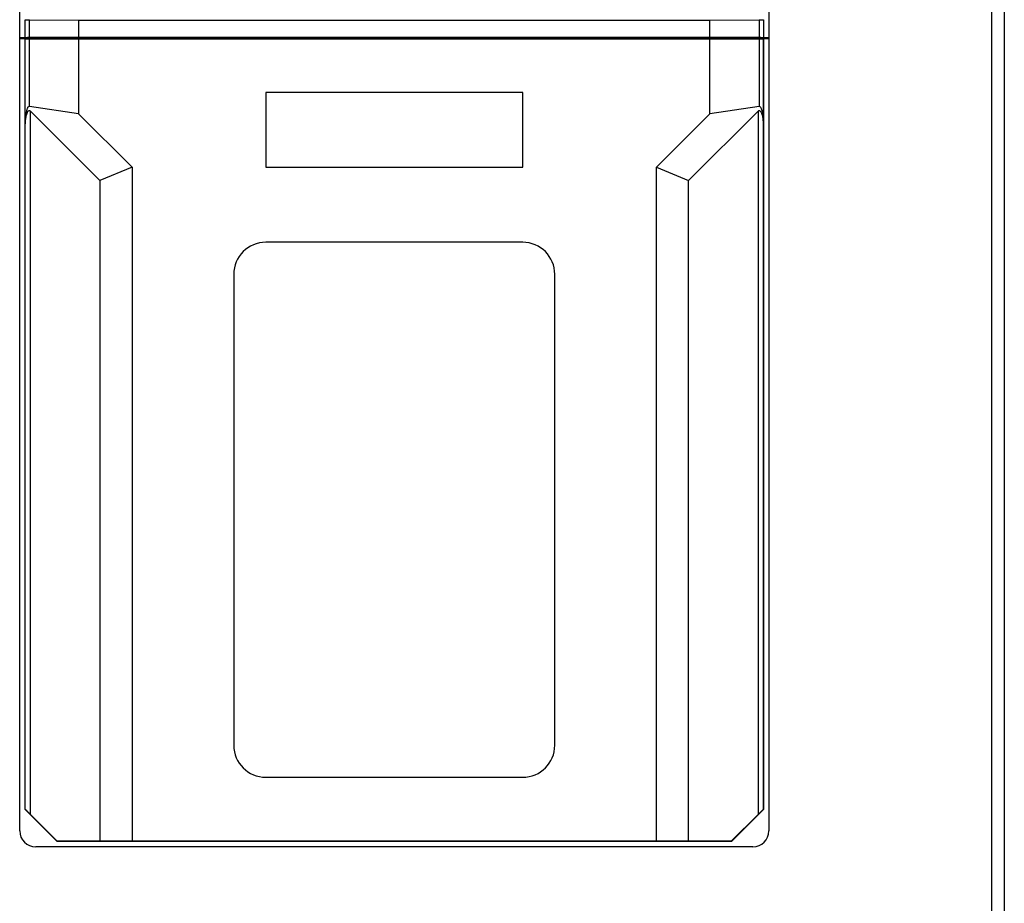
# Model space of a CAD drawing. Header units: millimetres. Extents: x 1117 to 38156, y -1945 to 7303.
# Tile 149 of 256: x 5528 to 5620, y 663 to 745. Entities that reach past the tile are written whole.
import ezdxf

# ---------------------------------------------------------------- set-up
doc = ezdxf.new("R2010")
doc.units = ezdxf.units.MM

msp = doc.modelspace()

# ---------------------------------------------------------------- linework, layer by layer
at = {"linetype": 'Continuous'}
for p, q in [((5619.911, 887.6), (5619.911, 469.6)), ((5618.711, 874.6), (5618.711, 484.1)), ((5527.911, 669.35), (5527.911, 837.85)), ((5597.911, 837.85), (5597.911, 669.35)), ((5528.411, 743.463), (5528.411, 745.14)), ((5528.813, 745.131), (5533.411, 745.115)), ((5528.813, 743.465), (5528.813, 745.131)), ((5533.411, 745.115), (5592.411, 745.115)), ((5533.411, 745.115), (5533.411, 743.47)), ((5592.411, 745.115), (5597.009, 745.131)), ((5592.411, 743.47), (5592.411, 745.115)), ((5597.009, 745.131), (5597.009, 743.465)), ((5597.411, 745.14), (5597.411, 743.463)), ((5528.411, 743.46), (5527.911, 743.46)), ((5527.911, 743.41), (5528.129, 743.41)), ((5528.129, 743.41), (5528.129, 743.35)), ((5528.411, 671.35), (5528.411, 743.421)), ((5533.411, 743.47), (5528.813, 743.465)), ((5529.911, 743.423), (5529.142, 743.423)), ((5529.99, 743.447), (5529.911, 743.423)), ((5529.911, 743.423), (5529.911, 743.35)), ((5531.833, 743.447), (5529.99, 743.447)), ((5529.99, 743.447), (5529.99, 743.35)), ((5531.911, 743.423), (5531.833, 743.447)), ((5531.833, 743.447), (5531.833, 743.35)), ((5593.911, 743.423), (5531.911, 743.423)), ((5531.911, 743.423), (5531.911, 743.35)), ((5592.411, 743.47), (5533.411, 743.47)), ((5597.009, 743.465), (5592.411, 743.47)), ((5593.99, 743.447), (5593.911, 743.423)), ((5593.911, 743.423), (5593.911, 743.35)), ((5595.833, 743.447), (5593.99, 743.447)), ((5593.99, 743.447), (5593.99, 743.35)), ((5595.911, 743.423), (5595.833, 743.447)), ((5595.833, 743.447), (5595.833, 743.35)), ((5596.68, 743.423), (5595.911, 743.423)), ((5595.911, 743.423), (5595.911, 743.35)), ((5597.911, 743.46), (5597.411, 743.46)), ((5597.411, 671.35), (5597.411, 743.421)), ((5597.693, 743.41), (5597.911, 743.41)), ((5597.693, 743.41), (5597.693, 743.35)), ((5528.411, 743.35), (5527.911, 743.35)), ((5528.422, 743.35), (5597.401, 743.35)), ((5528.422, 735.399), (5528.422, 743.35)), ((5528.824, 737.045), (5528.824, 743.35)), ((5533.411, 743.35), (5533.411, 736.35)), ((5592.411, 736.35), (5592.411, 743.35)), ((5596.999, 743.35), (5596.999, 737.045)), ((5597.401, 743.35), (5597.401, 735.399)), ((5597.911, 743.35), (5597.411, 743.35)), ((5574.911, 738.35), (5550.911, 738.35)), ((5550.911, 738.35), (5550.911, 731.35)), ((5574.911, 731.35), (5574.911, 738.35)), ((5533.411, 736.35), (5528.824, 737.045)), ((5596.999, 737.045), (5592.411, 736.35)), ((5528.92, 736.598), (5535.411, 730.107)), ((5528.92, 670.866), (5528.92, 736.598)), ((5533.411, 736.35), (5538.411, 731.35)), ((5587.411, 731.35), (5592.411, 736.35)), ((5590.411, 730.107), (5596.902, 736.598)), ((5596.902, 736.598), (5596.902, 670.866)), ((5528.42, 735.014), (5528.422, 735.399)), ((5597.401, 735.399), (5597.402, 735.014)), ((5528.42, 671.354), (5528.42, 735.014)), ((5597.402, 735.014), (5597.402, 671.354)), ((5538.411, 731.35), (5535.411, 730.107)), ((5538.411, 731.35), (5538.411, 668.385)), ((5550.911, 731.35), (5574.911, 731.35)), ((5587.411, 731.35), (5590.411, 730.107)), ((5587.411, 668.385), (5587.411, 731.35)), ((5535.411, 730.107), (5535.411, 668.367)), ((5590.411, 668.367), (5590.411, 730.107)), ((5574.911, 724.35), (5550.911, 724.35)), ((5547.911, 721.35), (5547.911, 677.35)), ((5577.911, 677.35), (5577.911, 721.35)), ((5550.911, 674.35), (5574.911, 674.35)), ((5528.411, 671.35), (5528.42, 671.354)), ((5531.411, 668.35), (5528.411, 671.35)), ((5528.92, 670.866), (5531.418, 668.367)), ((5594.404, 668.367), (5596.902, 670.866)), ((5597.411, 671.35), (5594.411, 668.35)), ((5597.411, 671.35), (5597.402, 671.354)), ((5531.411, 668.35), (5531.418, 668.367)), ((5594.411, 668.35), (5531.411, 668.35)), ((5535.411, 668.367), (5531.418, 668.367)), ((5538.411, 668.385), (5535.411, 668.367)), ((5587.411, 668.385), (5538.411, 668.385)), ((5590.411, 668.367), (5587.411, 668.385)), ((5594.404, 668.367), (5590.411, 668.367)), ((5594.411, 668.35), (5594.404, 668.367)), ((5596.411, 667.85), (5529.411, 667.85))]:
    msp.add_line(p, q, dxfattribs=at)
for centre, radius, start, end in [((5550.911, 721.35), 3, 90, 180), ((5574.911, 721.35), 3, 0, 90), ((5550.911, 677.35), 3, 180, 270), ((5574.911, 677.35), 3, 270, 0), ((5529.411, 669.35), 1.5, 180, 270), ((5596.411, 669.35), 1.5, 270, 0)]:
    msp.add_arc(centre, radius, start, end, dxfattribs=at)
for centre, major_axis, ratio, start_param, end_param in [((5528.911, 745.14), (0.5, 0), 0.017455, 3.141593, 4.514993), ((5596.911, 745.14), (0.5, 0), 0.017455, -1.373401, 0), ((5529.142, 743.418), (1, 0), 0.005236, 1.570796, 3.132866), ((5528.911, 743.463), (0.5, 0), 0.005236, 8.051377, 9.424778), ((5596.68, 743.418), (1, 0), 0.005236, 0.008727, 1.570796), ((5596.911, 743.463), (0.5, 0), 0.005236, 0.069186, 1.373401), ((5528.92, 670.853), (-0.5, 0.5), 0.012341, -1.558452, -0.005109), ((5596.902, 670.853), (0.5, 0.5), 0.012341, 0.005109, 1.558452)]:
    msp.add_ellipse(centre, major_axis=major_axis, ratio=ratio, start_param=start_param, end_param=end_param, dxfattribs=at)
for points, knots in [([(5528.824, 737.045), (5528.788, 737.05), (5528.712, 737.017), (5528.651, 736.927), (5528.604, 736.828), (5528.532, 736.619), (5528.472, 736.291), (5528.43, 735.849), (5528.425, 735.552), (5528.424, 735.403)], [0, 0, 0, 0, 0.060989, 0.122554, 0.184439, 0.246578, 0.496384, 0.747727, 1, 1, 1, 1]), ([(5597.398, 735.403), (5597.398, 735.552), (5597.393, 735.849), (5597.351, 736.291), (5597.29, 736.619), (5597.219, 736.828), (5597.171, 736.927), (5597.11, 737.017), (5597.034, 737.05), (5596.999, 737.045)], [0, 0, 0, 0, 0.252273, 0.503616, 0.753422, 0.815561, 0.877446, 0.939011, 1, 1, 1, 1]), ([(5528.424, 735.403), (5528.427, 735.466), (5528.446, 735.59), (5528.458, 735.777), (5528.485, 735.963), (5528.517, 736.147), (5528.562, 736.327), (5528.615, 736.474), (5528.677, 736.58), (5528.742, 736.65), (5528.845, 736.663), (5528.897, 736.621), (5528.92, 736.598)], [0, 0, 0, 0, 0.125637, 0.251339, 0.376788, 0.501935, 0.626663, 0.750696, 0.812408, 0.87391, 0.935504, 1, 1, 1, 1]), ([(5596.902, 736.598), (5596.925, 736.621), (5596.977, 736.663), (5597.081, 736.65), (5597.145, 736.58), (5597.208, 736.474), (5597.26, 736.327), (5597.305, 736.147), (5597.338, 735.963), (5597.364, 735.777), (5597.376, 735.59), (5597.395, 735.466), (5597.398, 735.403)], [0, 0, 0, 0, 0.064496, 0.12609, 0.187592, 0.249304, 0.373337, 0.498065, 0.623212, 0.748661, 0.874363, 1, 1, 1, 1])]:
    msp.add_open_spline(points, degree=3, knots=knots, dxfattribs=at)

doc.saveas('drawing.dxf')
